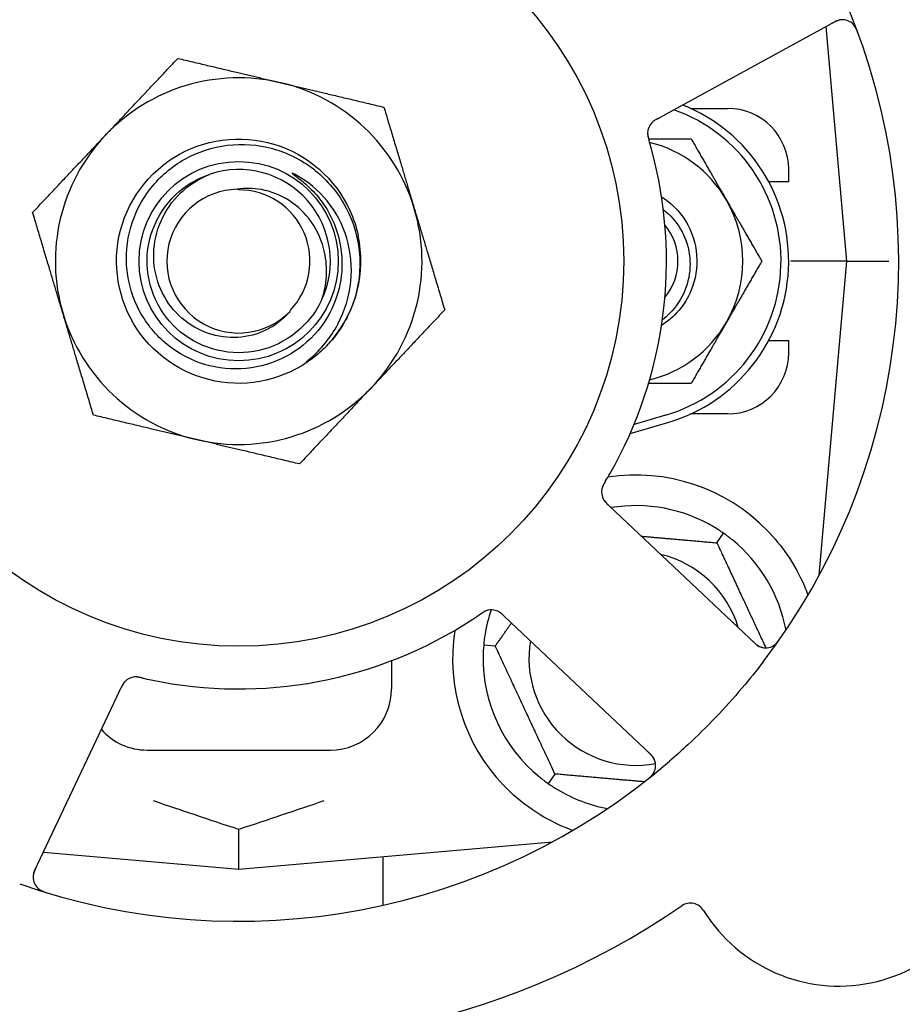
# Model space of a CAD drawing. Header units: inches. Extents: x 24 to 1128, y -69 to 748.
# Tile 51 of 256: x 110.77 to 112.57, y 231.61 to 233.63. Entities that reach past the tile are written whole.
import ezdxf

# ---------------------------------------------------------------- set-up
doc = ezdxf.new("R2010")
doc.units = ezdxf.units.IN
doc.header["$LTSCALE"] = 32
doc.header["$MEASUREMENT"] = 0
doc.layers.add('Dimension (ANSI)', color=7, linetype='Continuous', lineweight=25)
doc.layers.add('Visible (ANSI)', color=7, linetype='Continuous', lineweight=30)
doc.styles.add('Note Text (ANSI)', font='tahoma.ttf')
doc.dimstyles.new('SB Fraction-16 (ANSI)', dxfattribs={"dimscale": 32, "dimtxt": 0.125, "dimasz": 0.098425, "dimexe": 0.125, "dimexo": 0.0625, "dimgap": 0.031496, "dimtad": 0, "dimtih": 1, "dimtoh": 1, "dimdec": 4, "dimrnd": 1e-08, "dimzin": 0, "dimdsep": 46, "dimlunit": 5, "dimtxsty": 'Note Text (ANSI)', "dimcen": 0.09, "dimdle": 0.393701, "dimclrd": 256, "dimclre": 256, "dimclrt": 256, "dimadec": 0, "dimazin": 3, "dimtfac": 0.96, "dimtofl": 0, "dimtmove": 0, "dimatfit": 3, "dimfxl": 1, "dimfrac": 2, "dimtolj": 1, "dimtzin": 12, "dimlwd": -1, "dimlwe": -1, "dimarcsym": 0})

# ---------------------------------------------------------------- blocks, each defined once
blk = doc.blocks.new('*D15')
at = {"layer": 'Defpoints', "color": 0, "transparency": 16777216}
for p in [(162.2904, 468.9837), (60.65, 162.272), (120.1654, 162.272)]:
    blk.add_point(p, dxfattribs=at)
at = {"layer": 'Dimension (ANSI)', "transparency": 16777216}
for p, q in [((160.2904, 468.9837), (56.65, 468.9837)), ((60.65, 465.8341), (60.65, 319.1609)), ((60.65, 165.4216), (60.65, 312.0948)), ((118.1654, 162.272), (56.65, 162.272))]:
    blk.add_line(p, q, dxfattribs=at)
for points in [[(60.125, 465.8341), (61.1749, 465.8341), (60.65, 468.9837)], [(60.125, 165.4216), (61.1749, 165.4216), (60.65, 162.272)]]:
    blk.add_solid(points, dxfattribs=at)
at = {"layer": 'Dimension (ANSI)', "transparency": 16777216, "insert": (48.4472, 318.153), "char_height": 4, "attachment_point": 1, "style": 'Note Text (ANSI)'}
blk.add_mtext('\\A1;306 11/16', dxfattribs=at)

msp = doc.modelspace()

# ---------------------------------------------------------------- linework, layer by layer
at = {"layer": 'Visible (ANSI)'}
for p, q in [((112.09131, 233.4355), (112.43609, 233.62413)), ((112.45986, 233.1342), (112.41787, 233.61416)), ((112.14056, 233.4467), (112.21611, 233.4467)), ((112.07388, 233.42596), (112.09131, 233.4355)), ((112.34111, 233.2967), (112.34111, 233.3217)), ((112.34111, 233.2967), (112.30027, 233.2967)), ((112.45986, 233.1342), (112.34528, 233.1342)), ((112.40369, 232.49222), (112.45986, 233.1342)), ((112.45986, 233.1342), (112.54585, 233.1342)), ((112.30027, 232.9717), (112.34111, 232.9717)), ((112.34111, 232.9467), (112.34111, 232.9717)), ((112.21611, 232.8217), (112.14056, 232.8217)), ((112.01704, 232.78187), (112.09361, 232.8042)), ((112.08923, 232.8192), (112.02496, 232.80045)), ((111.98681, 232.62158), (111.97233, 232.63523)), ((112.27275, 232.35196), (111.98681, 232.62158)), ((112.19419, 232.55817), (112.20785, 232.57769)), ((112.40398, 232.49545), (112.40544, 232.49545)), ((111.75865, 232.40857), (111.77311, 232.39494)), ((111.77311, 232.39494), (112.05905, 232.12532)), ((111.74103, 232.34686), (111.7173, 232.34894)), ((111.52861, 232.31691), (111.52861, 232.2592)), ((110.96673, 232.24281), (110.97524, 232.2608)), ((110.79868, 231.88755), (110.96673, 232.24281)), ((111.02861, 232.1342), (111.40361, 232.1342)), ((111.86303, 232.08523), (111.84937, 232.06572)), ((111.21611, 231.89045), (111.21611, 231.97192)), ((111.21611, 231.89045), (111.85809, 231.94662)), ((110.81658, 231.92541), (111.21611, 231.89045)), ((111.51111, 231.91626), (111.51111, 231.81683))]:
    msp.add_line(p, q, dxfattribs=at)
for radius in [0.7875, 0.20385]:
    msp.add_circle((111.21611, 233.1342), radius, dxfattribs=at)
for centre, radius, start, end in [((111.21611, 233.1342), 1.35, 106.62287, 166.74397), ((111.21611, 233.1342), 0.875, 114.19111, 159.17573), ((111.21611, 233.1342), 1.35, 322.62287, 22.74397), ((112.45109, 233.59671), 0.03125, 20.53135, 118.68342), ((111.21611, 233.1342), 0.375, 76.68342, 136.68342), ((111.21611, 233.1342), 0.375, 16.68342, 76.68342), ((111.99736, 233.1342), 0.34375, 286.2602, 68.3076), ((112.21611, 233.3217), 0.125, 0, 90), ((111.99736, 233.1342), 0.32812, 286.2602, 70.60541), ((112.08379, 233.39576), 0.03125, 136.67765, 178.13682), ((111.21611, 233.1342), 0.375, 136.68342, 196.68342), ((111.99736, 233.1342), 0.25, 30, 76.26096), ((111.21611, 233.1342), 0.875, 330.19111, 15.17573), ((111.21611, 233.1342), 0.1875, 334.71096, 108.15663), ((111.21611, 233.1342), 0.14696, 91.25861, 315.29572), ((111.21611, 233.1342), 0.14583, 316.55117, 90.00317), ((111.99736, 233.1342), 0.25, 330, 30), ((111.21611, 233.1342), 0.375, 316.68342, 16.68342), ((111.99736, 233.1342), 0.11727, 320.56429, 39.43571), ((111.21611, 233.1342), 0.25, 319.96044, 12.10596), ((111.21611, 233.1342), 0.375, 196.68342, 256.68342), ((111.99736, 233.1342), 0.25, 283.73904, 330), ((111.21611, 233.1342), 0.25, 316.19222, 319.96044), ((112.21611, 232.9467), 0.125, 270, 0), ((111.21611, 233.1342), 0.375, 256.68342, 316.68342), ((112.02861, 232.3217), 0.375, 44.27762, 98.78707), ((111.98957, 232.66192), 0.03125, 167.46904, 209.46837), ((112.02861, 232.3217), 0.3125, 59.15807, 99.35248), ((112.02861, 232.3217), 0.3125, 10.71622, 50.84193), ((112.02861, 232.3217), 0.21875, 16.71618, 76.65066), ((112.02861, 232.3217), 0.3125, 161.46237, 170.84193), ((111.733, 232.38981), 0.03125, 64.67765, 106.13682), ((111.21611, 233.1342), 0.875, 258.19111, 303.17573), ((112.02861, 232.3217), 0.375, 171.21293, 223.75453), ((112.02861, 232.3217), 0.21875, 170.57954, 280.53406), ((112.29419, 232.3747), 0.03125, 226.68342, 324.83549), ((112.02861, 232.3217), 0.3125, 179.15807, 230.84193), ((111.00596, 232.25265), 0.03125, 95.46904, 137.46837), ((111.40361, 232.2592), 0.125, 270, 0), ((112.44389, 231.97653), 0.325, 211.56477, 61.80207), ((111.02861, 232.2592), 0.125, 221.64189, 270), ((112.03761, 232.10259), 0.03125, 308.53135, 46.68342), ((111.21611, 233.1342), 1.35, 250.62287, 310.74397), ((112.02861, 232.3217), 0.3125, 239.15807, 259.28378), ((110.82692, 231.87419), 0.03125, 154.68342, 252.83549), ((110.4945, 231.60877), 0.325, 139.56477, 349.80207), ((111.21611, 233.1342), 1.6, 256.81714, 304.5497), ((112.14035, 231.79004), 0.03125, 31.56477, 124.51231)]:
    msp.add_arc(centre, radius, start, end, dxfattribs=at)
for points, knots in [([(112.45116, 233.62796), (112.45086, 233.62796), (112.45049, 233.62795), (112.4487, 233.62785), (112.44696, 233.62762), (112.44387, 233.62692), (112.44241, 233.6265), (112.43877, 233.62517), (112.43653, 233.62418), (112.43335, 233.62258), (112.43242, 233.6221), (112.43065, 233.62115), (112.42981, 233.62069), (112.42897, 233.62023)], [0.058736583, 0.058736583, 0.058736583, 0.058736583, 0.064782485, 0.064782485, 0.086145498, 0.086145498, 0.103238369, 0.103238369, 0.123434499, 0.123434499, 0.131598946, 0.131598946, 0.138939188, 0.138939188, 0.138939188, 0.138939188]), ([(112.48282, 233.60105), (112.4826, 233.60164), (112.48239, 233.60222), (112.4818, 233.60379), (112.48141, 233.60479), (112.48064, 233.60663), (112.48027, 233.60748), (112.47928, 233.60964), (112.47862, 233.61095), (112.47738, 233.61318), (112.47679, 233.61414), (112.47572, 233.61574), (112.47522, 233.61641), (112.47419, 233.61771), (112.47366, 233.61831), (112.47303, 233.61896), (112.4729, 233.61909), (112.47279, 233.61921)], [0, 0, 0, 0, 0.005149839, 0.005149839, 0.013554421, 0.013554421, 0.020527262, 0.020527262, 0.031641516, 0.031641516, 0.041623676, 0.041623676, 0.051235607, 0.051235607, 0.06373445, 0.06373445, 0.067355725, 0.067355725, 0.067355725, 0.067355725]), ([(112.07384, 233.42594), (112.07358, 233.42579), (112.07332, 233.42565), (112.07188, 233.42486), (112.07068, 233.4242), (112.0682, 233.42274), (112.06692, 233.42193), (112.0647, 233.42038), (112.06374, 233.41963), (112.06202, 233.41815), (112.06124, 233.41738), (112.06061, 233.41671), (112.06052, 233.41662), (112.06044, 233.41653)], [0, 0, 0, 0, 0.002309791, 0.002309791, 0.012623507, 0.012623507, 0.024338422, 0.024338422, 0.035397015, 0.035397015, 0.047442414, 0.047442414, 0.049661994, 0.049661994, 0.049661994, 0.049661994]), ([(112.07388, 233.42596), (112.07341, 233.4257), (112.07295, 233.42545), (112.07204, 233.42495), (112.0716, 233.42471), (112.07061, 233.42415), (112.07006, 233.42384), (112.06813, 233.42273), (112.06692, 233.42197), (112.06507, 233.42071), (112.06429, 233.42013), (112.06293, 233.41901), (112.06236, 233.41849), (112.06144, 233.41761), (112.06105, 233.4172), (112.06083, 233.41696), (112.0608, 233.41693), (112.0608, 233.41693), (112.0608, 233.41693), (112.0608, 233.41693)], [0, 0, 0, 0, 0.004355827, 0.004355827, 0.008687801, 0.008687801, 0.014307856, 0.014307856, 0.029588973, 0.029588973, 0.043844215, 0.043844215, 0.054171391, 0.054171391, 0.061954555, 0.061954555, 0.063871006, 0.063871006, 0.063878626, 0.063878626, 0.063878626, 0.063878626]), ([(111.39653, 232.96114), (111.34793, 232.91048), (111.27722, 232.88182), (111.20706, 232.88437), (111.13693, 232.8869), (111.06849, 232.92058), (111.02369, 232.97459), (110.9789, 233.02859), (110.95845, 233.10205), (110.9689, 233.17142), (110.97958, 233.24241), (111.02251, 233.3079), (111.08334, 233.34603), (111.14354, 233.38376), (111.22022, 233.39407), (111.28825, 233.37357), (111.3562, 233.35309), (111.41437, 233.30222), (111.44372, 233.2376), (111.45114, 233.22128), (111.45668, 233.20415), (111.46036, 233.18662)], [5.2445607, 5.2445607, 5.2445607, 5.2445607, 6.086966, 6.086966, 6.086966, 6.9291128, 6.9291128, 6.9291128, 7.7710085, 7.7710085, 7.7710085, 8.6324711, 8.6324711, 8.6324711, 9.4850832, 9.4850832, 9.4850832, 10.3367446, 10.3367446, 10.3367446, 10.5518672, 10.5518672, 10.5518672, 10.5518672]), ([(112.05257, 233.39716), (112.05257, 233.39716), (112.05257, 233.39713), (112.05257, 233.39699), (112.05256, 233.39685), (112.05255, 233.3964), (112.05255, 233.39604), (112.05257, 233.39481), (112.05263, 233.39387), (112.05288, 233.39188), (112.05304, 233.39085), (112.05353, 233.38845), (112.05387, 233.38704), (112.05461, 233.38431), (112.055, 233.38298), (112.05544, 233.38149), (112.05549, 233.38131), (112.05555, 233.38112)], [0.030853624, 0.030853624, 0.030853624, 0.030853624, 0.032941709, 0.032941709, 0.03638518, 0.03638518, 0.042347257, 0.042347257, 0.055267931, 0.055267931, 0.065838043, 0.065838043, 0.077516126, 0.077516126, 0.087897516, 0.087897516, 0.089364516, 0.089364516, 0.089364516, 0.089364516]), ([(112.05259, 233.39753), (112.05258, 233.3973), (112.05257, 233.397), (112.05256, 233.39612), (112.05258, 233.39548), (112.05265, 233.39414), (112.05272, 233.39343), (112.0529, 233.39203), (112.053, 233.39135), (112.0533, 233.3897), (112.05351, 233.38869), (112.05387, 233.38721), (112.05398, 233.38676), (112.05439, 233.38515), (112.05472, 233.38395), (112.05517, 233.3824), (112.05528, 233.38201), (112.05545, 233.38146), (112.0555, 233.38129), (112.05555, 233.38112)], [0.044252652, 0.044252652, 0.044252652, 0.044252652, 0.050671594, 0.050671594, 0.061250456, 0.061250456, 0.071050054, 0.071050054, 0.078610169, 0.078610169, 0.087196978, 0.087196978, 0.090753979, 0.090753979, 0.100050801, 0.100050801, 0.10314767, 0.10314767, 0.10451733, 0.10451733, 0.10451733, 0.10451733]), ([(111.42735, 233.12142), (111.42657, 233.09793), (111.42189, 233.07474), (111.40509, 233.03063), (111.39302, 233.01003), (111.35978, 232.97015), (111.33764, 232.95225), (111.28751, 232.92574), (111.25995, 232.9175), (111.20292, 232.91196), (111.17399, 232.91483), (111.11857, 232.93153), (111.09263, 232.94531), (111.04725, 232.98219), (111.0283, 233.00501), (111.00004, 233.05688), (110.99109, 233.08547), (110.98457, 233.14478), (110.98718, 233.17492), (111.00384, 233.23282), (111.01784, 233.25999), (111.0556, 233.30768), (111.07909, 233.32769), (111.13266, 233.35776), (111.16227, 233.36744), (111.22382, 233.37499), (111.25519, 233.37268), (111.31557, 233.35613), (111.34398, 233.34195), (111.39402, 233.30335), (111.41511, 233.27922), (111.44704, 233.224), (111.45748, 233.19338), (111.46178, 233.16163)], [-3.5801326, -3.5801326, -3.5801326, -3.5801326, -3.4004535, -3.4004535, -3.2191752, -3.2191752, -3.0035583, -3.0035583, -2.7857358, -2.7857358, -2.5657084, -2.5657084, -2.3434763, -2.3434763, -2.1190401, -2.1190401, -1.8924003, -1.8924003, -1.6635571, -1.6635571, -1.4325112, -1.4325112, -1.1992628, -1.1992628, -0.9638125, -0.9638125, -0.7261606, -0.7261606, -0.4863077, -0.4863077, -0.244254, -0.244254, 0, 0, 0, 0]), ([(111.38564, 233.0541), (111.36141, 233.00282), (111.3127, 232.96378), (111.25737, 232.9513), (111.20204, 232.93882), (111.14129, 232.95316), (111.09739, 232.98907), (111.05358, 233.02491), (111.02749, 233.08145), (111.02865, 233.13804), (111.02981, 233.19473), (111.0583, 233.25025), (111.10368, 233.28425), (111.11999, 233.29648), (111.13836, 233.30582), (111.15774, 233.3121)], [5.153766, 5.153766, 5.153766, 5.153766, 6.061332, 6.061332, 6.061332, 6.968806, 6.968806, 6.968806, 7.8744508, 7.8744508, 7.8744508, 8.7817425, 8.7817425, 8.7817425, 9.107885, 9.107885, 9.107885, 9.107885]), ([(111.32056, 233.03082), (111.31276, 233.02164), (111.30385, 233.01345), (111.28318, 232.99861), (111.27129, 232.9923), (111.23986, 232.9806), (111.21977, 232.97738), (111.17891, 232.97877), (111.15855, 232.98357), (111.12026, 233.00086), (111.10279, 233.01338), (111.07318, 233.04476), (111.06148, 233.06347), (111.04563, 233.10482), (111.04182, 233.12713), (111.04291, 233.17254), (111.048, 233.19518), (111.06673, 233.2378), (111.08038, 233.25727), (111.11473, 233.29036), (111.13524, 233.30349), (111.15768, 233.31237)], [-1.5503297, -1.5503297, -1.5503297, -1.5503297, -1.4577971, -1.4577971, -1.3550285, -1.3550285, -1.200467, -1.200467, -1.0416694, -1.0416694, -0.8786368, -0.8786368, -0.7113708, -0.7113708, -0.5398726, -0.5398726, -0.3641439, -0.3641439, -0.1841858, -0.1841858, 0, 0, 0, 0]), ([(111.33298, 233.31062), (111.33151, 233.31142), (111.32985, 233.31228), (111.32774, 233.31325), (111.32676, 233.31367), (111.32595, 233.31391), (111.32579, 233.31395), (111.32561, 233.31397), (111.32556, 233.31397), (111.32549, 233.31396), (111.32547, 233.31395), (111.32544, 233.31393), (111.32543, 233.31392), (111.32541, 233.31389), (111.32541, 233.31388), (111.32541, 233.31384), (111.32542, 233.31381), (111.32545, 233.31374), (111.32548, 233.31369), (111.32562, 233.3135), (111.32581, 233.31331), (111.32677, 233.31245), (111.32805, 233.31149), (111.33584, 233.30575), (111.34952, 233.29626), (111.36455, 233.28106)], [-0.32002064, -0.32002064, -0.32002064, -0.32002064, -0.25037654, -0.25037654, -0.22022079, -0.22022079, -0.21319305, -0.21319305, -0.21059304, -0.21059304, -0.20923641, -0.20923641, -0.20821255, -0.20821255, -0.20712521, -0.20712521, -0.2055378, -0.2055378, -0.20262718, -0.20262718, -0.19315319, -0.19315319, -0.1629071, -0.1629071, 0, 0, 0, 0]), ([(111.36165, 232.93439), (111.385, 232.95422), (111.40444, 232.97822), (111.43335, 233.03243), (111.44247, 233.06218), (111.44849, 233.12259), (111.44569, 233.15262), (111.42879, 233.20899), (111.4152, 233.23486), (111.37929, 233.2791), (111.35759, 233.29724), (111.33298, 233.31062)], [-1.1317323, -1.1317323, -1.1317323, -1.1317323, -0.8984595, -0.8984595, -0.6634575, -0.6634575, -0.435379, -0.435379, -0.2142259, -0.2142259, 0, 0, 0, 0]), ([(111.38564, 233.0541), (111.39112, 233.06983), (111.39447, 233.08622), (111.39662, 233.1196), (111.39535, 233.13643), (111.38686, 233.17478), (111.37782, 233.19558), (111.35268, 233.2316), (111.33712, 233.24668), (111.30181, 233.26929), (111.28262, 233.27692), (111.24607, 233.28349), (111.2293, 233.28372), (111.21288, 233.28112)], [-0.89666376, -0.89666376, -0.89666376, -0.89666376, -0.7697294, -0.7697294, -0.64162523, -0.64162523, -0.47009117, -0.47009117, -0.30597672, -0.30597672, -0.14928046, -0.14928046, -0.02134877, -0.02134877, -0.02134877, -0.02134877]), ([(111.36455, 233.28106), (111.37436, 233.27115), (111.38318, 233.26038), (111.40005, 233.23521), (111.40759, 233.22063), (111.42357, 233.17854), (111.42829, 233.15005), (111.42735, 233.12142)], [-0.44935864, -0.44935864, -0.44935864, -0.44935864, -0.34320731, -0.34320731, -0.21838639, -0.21838639, 0, 0, 0, 0]), ([(112.08094, 233.26583), (112.10073, 233.25329), (112.1178, 233.23646), (112.13016, 233.21653), (112.15635, 233.17428), (112.16064, 233.11923), (112.14131, 233.07343), (112.12904, 233.04437), (112.10747, 233.01953), (112.08093, 233.00252)], [6.8488771, 6.8488771, 6.8488771, 6.8488771, 7.2990044, 7.2990044, 7.2990044, 8.2534333, 8.2534333, 8.2534333, 8.8590861, 8.8590861, 8.8590861, 8.8590861]), ([(112.08476, 233.2394), (112.0899, 233.23549), (112.09476, 233.23121), (112.112, 233.21373), (112.12203, 233.1985), (112.13583, 233.16479), (112.13938, 233.1466), (112.13934, 233.10958), (112.13564, 233.09112), (112.12132, 233.05635), (112.11072, 233.04042), (112.09281, 233.02234), (112.08795, 233.01804), (112.08282, 233.01408)], [-1.06231766, -1.06231766, -1.06231766, -1.06231766, -1.01273267, -1.01273267, -0.87465824, -0.87465824, -0.73438222, -0.73438222, -0.59190522, -0.59190522, -0.44722789, -0.44722789, -0.39760805, -0.39760805, -0.39760805, -0.39760805]), ([(111.46178, 233.16163), (111.46415, 233.14417), (111.46459, 233.1265), (111.46164, 233.09111), (111.45819, 233.07349), (111.44331, 233.02601), (111.4279, 232.99773), (111.40751, 232.97337)], [-0.51193076, -0.51193076, -0.51193076, -0.51193076, -0.37804019, -0.37804019, -0.24204071, -0.24204071, 0, 0, 0, 0]), ([(111.39653, 232.96114), (111.38898, 232.95331), (111.38084, 232.94595), (111.36528, 232.93393), (111.35953, 232.93025), (111.35615, 232.92842), (111.35552, 232.92809), (111.35496, 232.92788), (111.35484, 232.92784), (111.3547, 232.92782), (111.35466, 232.92782), (111.35461, 232.92782), (111.35459, 232.92783), (111.35456, 232.92784), (111.35455, 232.92785), (111.35454, 232.92787), (111.35453, 232.92788), (111.35453, 232.92792), (111.35454, 232.92794), (111.35456, 232.92802), (111.35459, 232.92807), (111.35516, 232.92892), (111.35795, 232.93125), (111.36165, 232.93439)], [-0.28928031, -0.28928031, -0.28928031, -0.28928031, -0.16787143, -0.16787143, -0.06646306, -0.06646306, -0.04917499, -0.04917499, -0.04476579, -0.04476579, -0.04306859, -0.04306859, -0.04215282, -0.04215282, -0.04143605, -0.04143605, -0.040655, -0.040655, -0.03948059, -0.03948059, -0.0370912, -0.0370912, 0, 0, 0, 0]), ([(111.96595, 232.68324), (111.9658, 232.68299), (111.96564, 232.68273), (111.96523, 232.68203), (111.96496, 232.6816), (111.96416, 232.68023), (111.96361, 232.67928), (111.96251, 232.67729), (111.96196, 232.67622), (111.96094, 232.67409), (111.9605, 232.67306), (111.9597, 232.671), (111.95941, 232.67004), (111.9591, 232.66884), (111.95902, 232.6685), (111.95897, 232.66825)], [0.001596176, 0.001596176, 0.001596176, 0.001596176, 0.00393777, 0.00393777, 0.007842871, 0.007842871, 0.016055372, 0.016055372, 0.025513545, 0.025513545, 0.037191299, 0.037191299, 0.054193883, 0.054193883, 0.061558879, 0.061558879, 0.061558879, 0.061558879]), ([(111.96595, 232.68324), (111.96567, 232.68277), (111.96539, 232.68231), (111.96483, 232.68137), (111.96455, 232.6809), (111.96363, 232.67934), (111.963, 232.67823), (111.96202, 232.6764), (111.96164, 232.67564), (111.9608, 232.67389), (111.96041, 232.67295), (111.95978, 232.67126), (111.95954, 232.67049), (111.95919, 232.66925), (111.95907, 232.66873), (111.959, 232.66842), (111.95899, 232.66838), (111.95899, 232.66836), (111.95899, 232.66836), (111.95899, 232.66836)], [0, 0, 0, 0, 0.004180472, 0.004180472, 0.008305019, 0.008305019, 0.018114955, 0.018114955, 0.025612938, 0.025612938, 0.036850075, 0.036850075, 0.047489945, 0.047489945, 0.056089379, 0.056089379, 0.05828692, 0.05828692, 0.058652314, 0.058652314, 0.058652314, 0.058652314]), ([(111.96597, 232.68328), (111.96622, 232.68368), (111.96648, 232.68412), (111.96676, 232.68459), (111.96928, 232.6888), (111.97266, 232.69457), (111.97534, 232.69923)], [0.48080563, 0.48080563, 0.48080563, 0.48080563, 0.5329828, 0.5329828, 0.5329828, 1, 1, 1, 1]), ([(111.96176, 232.64768), (111.9618, 232.6476), (111.96185, 232.64751), (111.96199, 232.64724), (111.9621, 232.64704), (111.9626, 232.64617), (111.9631, 232.64538), (111.96441, 232.64353), (111.96529, 232.6424), (111.96723, 232.64022), (111.96828, 232.63913), (111.96984, 232.6376), (111.97033, 232.63712), (111.97107, 232.63642), (111.97132, 232.63618), (111.97182, 232.63571), (111.97206, 232.63549), (111.9723, 232.63526)], [0.038929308, 0.038929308, 0.038929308, 0.038929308, 0.040726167, 0.040726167, 0.043941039, 0.043941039, 0.054249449, 0.054249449, 0.066768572, 0.066768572, 0.07820649, 0.07820649, 0.083402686, 0.083402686, 0.086046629, 0.086046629, 0.08863019, 0.08863019, 0.08863019, 0.08863019]), ([(111.96213, 232.64696), (111.96213, 232.64696), (111.96214, 232.64695), (111.96217, 232.64689), (111.96228, 232.64669), (111.96262, 232.6461), (111.96291, 232.64563), (111.96357, 232.64461), (111.96396, 232.64407), (111.96447, 232.64338), (111.9646, 232.64321), (111.96559, 232.64197), (111.96681, 232.6406), (111.96889, 232.63851), (111.96952, 232.6379), (111.97051, 232.63695), (111.97086, 232.63662), (111.97157, 232.63595), (111.97194, 232.6356), (111.9723, 232.63526)], [0.028019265, 0.028019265, 0.028019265, 0.028019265, 0.028672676, 0.028672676, 0.033062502, 0.033062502, 0.040781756, 0.040781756, 0.051074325, 0.051074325, 0.054504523, 0.054504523, 0.075062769, 0.075062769, 0.083066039, 0.083066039, 0.087153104, 0.087153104, 0.091266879, 0.091266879, 0.091266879, 0.091266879]), ([(112.2971, 232.5835), (112.31186, 232.56836), (112.32578, 232.55141), (112.35255, 232.5124), (112.36445, 232.48999), (112.3755, 232.46426), (112.3778, 232.45855), (112.37994, 232.4528)], [0.55181372, 0.55181372, 0.55181372, 0.55181372, 0.71000954, 0.71000954, 0.90366002, 0.90366002, 0.95550669, 0.95550669, 0.95550669, 0.95550669]), ([(111.72504, 232.42003), (111.72481, 232.41997), (111.72453, 232.41989), (111.72368, 232.41962), (111.72308, 232.41941), (111.72183, 232.41892), (111.72118, 232.41865), (111.7199, 232.41804), (111.71928, 232.41773), (111.71781, 232.41694), (111.71691, 232.41642), (111.71561, 232.41563), (111.71523, 232.41539), (111.71382, 232.4145), (111.71278, 232.41381), (111.71145, 232.4129), (111.71111, 232.41268), (111.71064, 232.41235), (111.71049, 232.41225), (111.71035, 232.41215)], [0.044252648, 0.044252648, 0.044252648, 0.044252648, 0.050671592, 0.050671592, 0.061250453, 0.061250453, 0.071050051, 0.071050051, 0.078610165, 0.078610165, 0.087196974, 0.087196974, 0.090753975, 0.090753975, 0.100050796, 0.100050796, 0.103147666, 0.103147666, 0.104517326, 0.104517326, 0.104517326, 0.104517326]), ([(111.72468, 232.41994), (111.72468, 232.41994), (111.72465, 232.41993), (111.72451, 232.41989), (111.72438, 232.41985), (111.72395, 232.41972), (111.7236, 232.41961), (111.72244, 232.41921), (111.72157, 232.41886), (111.71975, 232.41802), (111.71882, 232.41754), (111.71669, 232.41633), (111.71545, 232.41557), (111.71309, 232.41403), (111.71194, 232.41324), (111.71066, 232.41237), (111.7105, 232.41226), (111.71035, 232.41215)], [0.030853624, 0.030853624, 0.030853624, 0.030853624, 0.032941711, 0.032941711, 0.036385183, 0.036385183, 0.042347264, 0.042347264, 0.055267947, 0.055267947, 0.065838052, 0.065838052, 0.077516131, 0.077516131, 0.087897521, 0.087897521, 0.089364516, 0.089364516, 0.089364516, 0.089364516]), ([(111.75862, 232.4086), (111.7584, 232.40881), (111.75819, 232.40901), (111.757, 232.41013), (111.75599, 232.41107), (111.75384, 232.41297), (111.75267, 232.41395), (111.75051, 232.41557), (111.7495, 232.41626), (111.74756, 232.41744), (111.74659, 232.41794), (111.74576, 232.41833), (111.74564, 232.41839), (111.74553, 232.41843)], [0, 0, 0, 0, 0.002309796, 0.002309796, 0.012623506, 0.012623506, 0.024338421, 0.024338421, 0.035397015, 0.035397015, 0.047442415, 0.047442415, 0.049661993, 0.049661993, 0.049661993, 0.049661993]), ([(111.75865, 232.40857), (111.75827, 232.40893), (111.75788, 232.4093), (111.75713, 232.41001), (111.75676, 232.41035), (111.75592, 232.41112), (111.75546, 232.41155), (111.7538, 232.41304), (111.75271, 232.41396), (111.75094, 232.41533), (111.75014, 232.41589), (111.74866, 232.41683), (111.74799, 232.41722), (111.74687, 232.41782), (111.74636, 232.41806), (111.74606, 232.4182), (111.74602, 232.41822), (111.74602, 232.41822), (111.74602, 232.41822), (111.74602, 232.41822)], [0, 0, 0, 0, 0.004355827, 0.004355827, 0.0086878, 0.0086878, 0.014307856, 0.014307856, 0.029588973, 0.029588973, 0.043844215, 0.043844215, 0.054171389, 0.054171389, 0.061954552, 0.061954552, 0.063871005, 0.063871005, 0.063878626, 0.063878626, 0.063878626, 0.063878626]), ([(112.30937, 232.34738), (112.30962, 232.34753), (112.30992, 232.34771), (112.31094, 232.34835), (112.31171, 232.34889), (112.31336, 232.35018), (112.31432, 232.35101), (112.31588, 232.35255), (112.31637, 232.35306), (112.31756, 232.35435), (112.31828, 232.35518), (112.31977, 232.35698), (112.32054, 232.35798), (112.32171, 232.35955), (112.32215, 232.36015), (112.32299, 232.36134), (112.32339, 232.36192), (112.32381, 232.36251)], [0.051298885, 0.051298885, 0.051298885, 0.051298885, 0.057269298, 0.057269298, 0.069785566, 0.069785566, 0.083632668, 0.083632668, 0.089458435, 0.089458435, 0.09782017, 0.09782017, 0.107290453, 0.107290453, 0.113094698, 0.113094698, 0.118968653, 0.118968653, 0.118968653, 0.118968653]), ([(112.26685, 232.35753), (112.26754, 232.35688), (112.26823, 232.35623), (112.27093, 232.35372), (112.27299, 232.35193), (112.27661, 232.34917), (112.27823, 232.34809), (112.281, 232.34651), (112.28231, 232.34589), (112.28443, 232.34505), (112.28524, 232.34478), (112.2861, 232.34452), (112.28629, 232.34447), (112.28645, 232.34442)], [0, 0, 0, 0, 0.007248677, 0.007248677, 0.028564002, 0.028564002, 0.04748221, 0.04748221, 0.065361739, 0.065361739, 0.076705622, 0.076705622, 0.079955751, 0.079955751, 0.079955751, 0.079955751]), ([(112.2889, 232.31467), (112.27498, 232.29645), (112.26068, 232.2787), (112.22859, 232.24083), (112.21041, 232.22064), (112.17318, 232.18172), (112.15439, 232.16321), (112.1227, 232.13376), (112.11009, 232.12247), (112.09723, 232.1114)], [-0.73117336, -0.73117336, -0.73117336, -0.73117336, -0.55242948, -0.55242948, -0.34016147, -0.34016147, -0.13232742, -0.13232742, 0, 0, 0, 0]), ([(111.01894, 232.28171), (111.01864, 232.28177), (111.01835, 232.28184), (111.01756, 232.28202), (111.01707, 232.28213), (111.01552, 232.28248), (111.01445, 232.28271), (111.01221, 232.28313), (111.01102, 232.28333), (111.00868, 232.28365), (111.00757, 232.28375), (111.00536, 232.28386), (111.00436, 232.28384), (111.00312, 232.28377), (111.00278, 232.28374), (111.00252, 232.28371)], [0.001596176, 0.001596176, 0.001596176, 0.001596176, 0.003937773, 0.003937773, 0.007842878, 0.007842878, 0.016055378, 0.016055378, 0.025513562, 0.025513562, 0.03719134, 0.03719134, 0.0541939, 0.0541939, 0.061558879, 0.061558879, 0.061558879, 0.061558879]), ([(111.01894, 232.28171), (111.0184, 232.28183), (111.01787, 232.28195), (111.01681, 232.2822), (111.01628, 232.28232), (111.0145, 232.28271), (111.01326, 232.28296), (111.01121, 232.28333), (111.01037, 232.28346), (111.00845, 232.28371), (111.00743, 232.28379), (111.00564, 232.28387), (111.00483, 232.28387), (111.00354, 232.28381), (111.00301, 232.28377), (111.00269, 232.28373), (111.00265, 232.28373), (111.00263, 232.28373), (111.00263, 232.28373), (111.00263, 232.28373)], [0, 0, 0, 0, 0.004180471, 0.004180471, 0.008305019, 0.008305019, 0.018114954, 0.018114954, 0.025612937, 0.025612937, 0.036850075, 0.036850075, 0.047489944, 0.047489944, 0.05608938, 0.05608938, 0.05828692, 0.05828692, 0.058652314, 0.058652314, 0.058652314, 0.058652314]), ([(111.01897, 232.2817), (111.01944, 232.28159), (111.01994, 232.28148), (111.02047, 232.28135), (111.02524, 232.28026), (111.03178, 232.27882), (111.03704, 232.27772)], [0.48080563, 0.48080563, 0.48080563, 0.48080563, 0.5329828, 0.5329828, 0.5329828, 1, 1, 1, 1]), ([(110.98381, 232.2747), (110.98375, 232.27464), (110.98368, 232.27456), (110.98347, 232.27434), (110.98332, 232.27418), (110.98264, 232.27344), (110.98204, 232.27272), (110.98068, 232.2709), (110.97989, 232.26971), (110.97841, 232.26719), (110.9777, 232.26585), (110.97673, 232.2639), (110.97643, 232.26329), (110.97598, 232.26236), (110.97584, 232.26205), (110.97555, 232.26144), (110.9754, 232.26114), (110.97526, 232.26084)], [0.038929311, 0.038929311, 0.038929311, 0.038929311, 0.040726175, 0.040726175, 0.043941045, 0.043941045, 0.054249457, 0.054249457, 0.066768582, 0.066768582, 0.078206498, 0.078206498, 0.083402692, 0.083402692, 0.086046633, 0.086046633, 0.088630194, 0.088630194, 0.088630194, 0.088630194]), ([(110.98325, 232.27412), (110.98325, 232.27412), (110.98324, 232.27412), (110.9832, 232.27407), (110.98304, 232.2739), (110.98258, 232.27339), (110.98223, 232.27298), (110.98146, 232.27203), (110.98106, 232.2715), (110.98057, 232.2708), (110.98045, 232.27062), (110.97957, 232.26929), (110.97865, 232.26771), (110.9773, 232.26509), (110.97691, 232.2643), (110.97632, 232.26306), (110.97611, 232.26263), (110.97569, 232.26175), (110.97547, 232.26129), (110.97526, 232.26084)], [0.028019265, 0.028019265, 0.028019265, 0.028019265, 0.028672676, 0.028672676, 0.033062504, 0.033062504, 0.040781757, 0.040781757, 0.051074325, 0.051074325, 0.054504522, 0.054504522, 0.07506277, 0.07506277, 0.083066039, 0.083066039, 0.087153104, 0.087153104, 0.091266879, 0.091266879, 0.091266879, 0.091266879]), ([(112.06735, 232.11218), (112.06726, 232.11246), (112.06713, 232.11281), (112.06649, 232.11448), (112.06573, 232.11607), (112.06411, 232.11879), (112.06326, 232.12004), (112.06087, 232.12309), (112.05924, 232.12492), (112.05674, 232.12746), (112.05599, 232.12819), (112.05454, 232.12958), (112.05384, 232.13024), (112.05314, 232.1309)], [0.058736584, 0.058736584, 0.058736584, 0.058736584, 0.064782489, 0.064782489, 0.086145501, 0.086145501, 0.103238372, 0.103238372, 0.123434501, 0.123434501, 0.131598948, 0.131598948, 0.13893919, 0.13893919, 0.13893919, 0.13893919]), ([(112.05154, 232.07375), (112.05203, 232.07414), (112.05252, 232.07452), (112.05383, 232.07557), (112.05466, 232.07625), (112.05618, 232.07755), (112.05687, 232.07816), (112.05862, 232.07977), (112.05966, 232.0808), (112.0614, 232.08267), (112.06213, 232.08353), (112.06332, 232.08505), (112.06381, 232.08572), (112.06472, 232.08711), (112.06512, 232.0878), (112.06555, 232.08859), (112.06564, 232.08876), (112.06571, 232.08891)], [0, 0, 0, 0, 0.005149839, 0.005149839, 0.013554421, 0.013554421, 0.020527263, 0.020527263, 0.031641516, 0.031641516, 0.041623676, 0.041623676, 0.051235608, 0.051235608, 0.063734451, 0.063734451, 0.067355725, 0.067355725, 0.067355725, 0.067355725]), ([(111.89919, 231.96982), (111.89258, 231.97223), (111.88595, 231.97483), (111.85985, 231.98612), (111.83782, 231.99783), (111.79555, 232.02682), (111.7753, 232.04403), (111.75774, 232.06236)], [1.38940877, 1.38940877, 1.38940877, 1.38940877, 1.45134152, 1.45134152, 1.64787025, 1.64787025, 1.84130789, 1.84130789, 1.84130789, 1.84130789]), ([(110.80214, 231.89488), (110.80174, 231.89403), (110.80133, 231.89317), (110.79979, 231.88982), (110.79872, 231.88732), (110.79721, 231.88302), (110.79669, 231.88114), (110.79604, 231.87802), (110.79585, 231.87658), (110.79571, 231.87431), (110.7957, 231.87345), (110.79572, 231.87255), (110.79573, 231.87236), (110.79574, 231.87219)], [0, 0, 0, 0, 0.007248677, 0.007248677, 0.028564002, 0.028564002, 0.047482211, 0.047482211, 0.06536174, 0.06536174, 0.076705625, 0.076705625, 0.079955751, 0.079955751, 0.079955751, 0.079955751]), ([(110.80564, 231.85131), (110.80585, 231.85112), (110.80612, 231.85088), (110.80704, 231.85011), (110.80779, 231.84955), (110.80953, 231.84838), (110.81061, 231.84772), (110.81256, 231.84672), (110.81319, 231.84641), (110.81479, 231.84567), (110.81581, 231.84524), (110.81798, 231.84438), (110.81917, 231.84396), (110.82103, 231.84333), (110.82173, 231.8431), (110.82312, 231.84267), (110.82379, 231.84246), (110.82448, 231.84225)], [0.051298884, 0.051298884, 0.051298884, 0.051298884, 0.057269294, 0.057269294, 0.069785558, 0.069785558, 0.083632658, 0.083632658, 0.089458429, 0.089458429, 0.097820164, 0.097820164, 0.107290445, 0.107290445, 0.113094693, 0.113094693, 0.118968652, 0.118968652, 0.118968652, 0.118968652])]:
    msp.add_open_spline(points, degree=3, knots=knots, dxfattribs=at)
for points, weights in [([(110.94327, 233.39146), (111.0122, 233.46457), (111.0918, 233.54899)], [1, 1.0379548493, 1]), ([(111.0918, 233.54899), (111.2047, 233.52226), (111.30248, 233.49912)], [1, 1.0379548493, 1]), ([(111.30248, 233.49912), (111.40026, 233.47597), (111.51317, 233.44925)], [1, 1.0379548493, 1]), ([(111.51317, 233.44925), (111.54648, 233.33811), (111.57532, 233.24186)], [1, 1.0379548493, 1]), ([(110.79474, 233.23394), (110.87434, 233.31835), (110.94327, 233.39146)], [1, 1.0379548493, 1]), ([(112.05466, 233.3842), (112.09561, 233.3842), (112.1417, 233.3842)], [1.01840499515, 1.02227336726, 1]), ([(112.1417, 233.3842), (112.18037, 233.31721), (112.21387, 233.2592)], [1, 1.0379548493, 1]), ([(112.21387, 233.2592), (112.24736, 233.20119), (112.28603, 233.1342)], [1, 1.0379548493, 1]), ([(110.85689, 233.02655), (110.82805, 233.1228), (110.79474, 233.23394)], [1, 1.0379548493, 1]), ([(111.57532, 233.24186), (111.60417, 233.14561), (111.63748, 233.03446)], [1, 1.0379548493, 1]), ([(112.28603, 233.1342), (112.24736, 233.06721), (112.21387, 233.0092)], [1, 1.0379548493, 1]), ([(110.91905, 232.81915), (110.88574, 232.93029), (110.85689, 233.02655)], [1, 1.0379548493, 1]), ([(111.63748, 233.03446), (111.55788, 232.95005), (111.48895, 232.87694)], [1, 1.0379548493, 1]), ([(112.21387, 233.0092), (112.18037, 232.95119), (112.1417, 232.8842)], [1, 1.0379548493, 1]), ([(112.1417, 232.8842), (112.09559, 232.8842), (112.05463, 232.8842)], [1, 1.02228011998, 1.01840264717]), ([(111.48895, 232.87694), (111.42002, 232.80383), (111.34042, 232.71942)], [1, 1.0379548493, 1]), ([(111.12973, 232.76928), (111.03196, 232.79243), (110.91905, 232.81915)], [1, 1.0379548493, 1]), ([(111.34042, 232.71942), (111.22751, 232.74614), (111.12973, 232.76928)], [1, 1.0379548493, 1]), ([(112.03972, 232.57168), (112.11144, 232.56541), (112.19419, 232.55817)], [1.12448377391, 1.13145726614, 1.04422863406]), ([(112.19419, 232.55817), (112.24624, 232.44654), (112.29431, 232.34345)], [1.04422863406, 1.17902301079, 1.08886732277]), ([(112.37994, 232.4528), (112.37982, 232.45124), (112.37969, 232.44967)], [0.999914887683, 0.9999148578, 0.999914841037]), ([(111.74103, 232.34686), (111.75827, 232.37147), (111.77407, 232.39404)], [1.04422863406, 1.07418802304, 1.09303499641]), ([(111.86303, 232.08523), (111.80203, 232.21605), (111.74103, 232.34686)], [1.04422863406, 1.20577136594, 1.04422863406]), ([(112.04579, 232.06924), (111.96042, 232.07671), (111.86303, 232.08523)], [1.11819795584, 1.14843950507, 1.04422863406])]:
    msp.add_rational_spline(points, weights, degree=2, dxfattribs=at)
for points in [[(112.0606, 233.36326), (112.05903, 233.36903), (112.05693, 233.37639), (112.05554, 233.38113)], [(111.2161, 233.28003), (111.21503, 233.28041), (111.21396, 233.28077), (111.21288, 233.28112)], [(111.32056, 233.03082), (111.32104, 233.03185), (111.32152, 233.03288), (111.32198, 233.03391)], [(112.20785, 232.57769), (112.2016, 232.58205), (112.19502, 232.5863), (112.18882, 232.59001)], [(112.22594, 232.56402), (112.22034, 232.56858), (112.21409, 232.57331), (112.20785, 232.57769)], [(111.69492, 232.40183), (111.69992, 232.4051), (111.70627, 232.40937), (111.71035, 232.41216)], [(111.72009, 232.37144), (111.71894, 232.3643), (111.71797, 232.35653), (111.7173, 232.34894)], [(111.7173, 232.34894), (111.71664, 232.34134), (111.71625, 232.33352), (111.71614, 232.32629)], [(111.83128, 232.07939), (111.83688, 232.07482), (111.84312, 232.07009), (111.84937, 232.06572)], [(111.84937, 232.06572), (111.85561, 232.06135), (111.86219, 232.0571), (111.8684, 232.05339)], [(111.21611, 231.97192), (111.15583, 231.99157), (111.09643, 232.01168), (111.0418, 232.03023)], [(111.39042, 232.03023), (111.3358, 232.01169), (111.27638, 231.99157), (111.21611, 231.97192)]]:
    msp.add_open_spline(points, degree=3, dxfattribs=at)

# ---------------------------------------------------------------- dimensions: what is measured, and where the dimension line sits
at = {"layer": 'Dimension (ANSI)'}
dim = msp.add_linear_dim(base=(60.64998, 162.27197), p1=(162.29037, 468.98367), p2=(120.16537, 162.27197), angle=270, dimstyle='SB Fraction-16 (ANSI)', override={"dimgap": 0.031496, "dimdec": 4, "dimtol": 0, "dimlim": 0, "dimtp": 0, "dimtm": 0, "dimtdec": 2, "dimatfit": 1}, dxfattribs=at)
dim.commit()
dim.dimension.update_dxf_attribs({"geometry": '*D15', "text_midpoint": (60.64998, 315.62782), "dimtype": 160})

doc.saveas('drawing.dxf')
